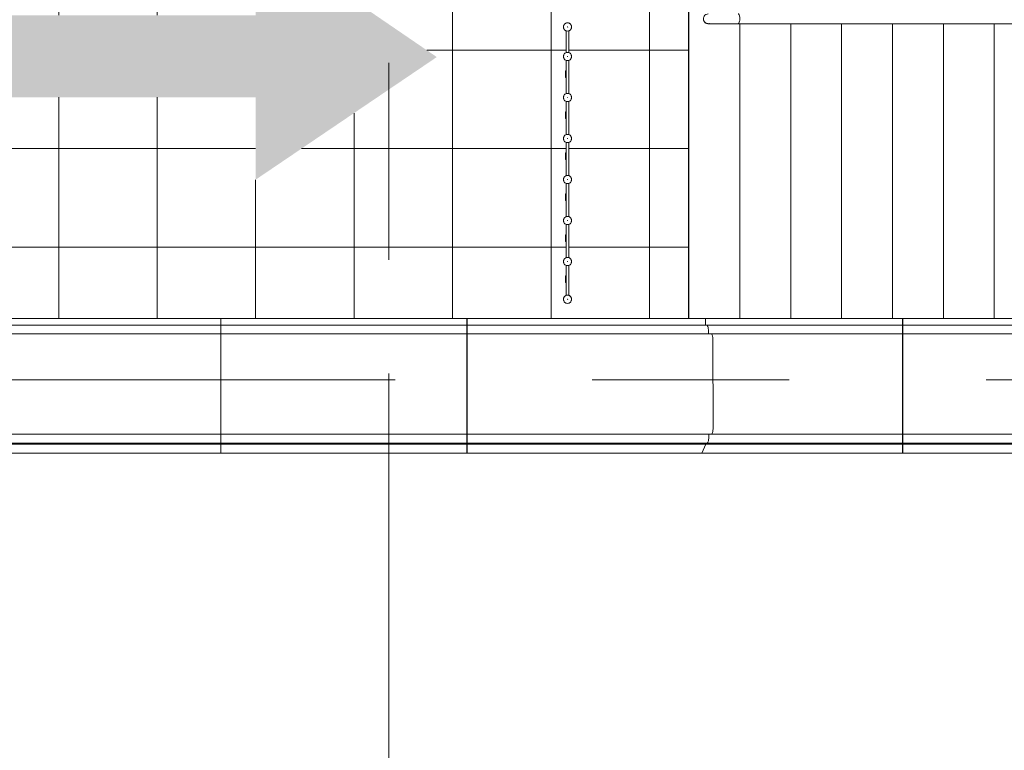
# Model space of a CAD drawing. Header units: millimetres. Extents: x -76482 to 3644, y -39128 to 75172.
# Tile 46 of 149: x -14640 to -8640, y -19868 to -15413. Entities that reach past the tile are written whole.
import ezdxf

# ---------------------------------------------------------------- set-up
doc = ezdxf.new("R2010")
doc.units = ezdxf.units.MM
doc.linetypes.add('Center', pattern=[5999.999824, 2400.000015, -1199.999936, 1199.999936, -1199.999936])
doc.linetypes.add('Grid Line', pattern=[4445, 2540, -635, 635, -635])
for name, color, linetype, lineweight in [('_Beyond_', 7, 'Continuous', 9), ('Balusters', 7, 'Continuous', 9), ('Rails', 7, 'Continuous', 9), ('Roofs', 7, 'Continuous', 9)]:
    doc.layers.add(name, color=color, linetype=linetype, lineweight=lineweight)
for name, color, linetype, lineweight, true_color in [('Detail Items-1', 7, 'Continuous', 9, 0xc2d3b4), ('Grids-2', 7, 'Grid Line', 9, 0xaaaaaa), ('Grids-3', 7, 'Center', 9, 0xaaaaaa), ('Surface Pattern-2', 7, 'Continuous', 9, 0x232323)]:
    doc.layers.add(name, color=color, linetype=linetype, lineweight=lineweight, true_color=true_color)

# ---------------------------------------------------------------- blocks, each defined once
blk = doc.blocks.new('Cast-In-Place Stair - ___-1130923-2_ korruse plaan')
at = {"layer": '_Beyond_'}
for p, q in [((-10251.5, -17235.7), (-10251.5, -15437.9)), ((-9941.5, -17235.7), (-9941.5, -15437.8)), ((-9631.5, -17235.7), (-9631.5, -15437.8)), ((-9321.5, -17235.7), (-9321.5, -15437.7)), ((-9011.5, -17235.7), (-9011.5, -15437.7)), ((-8701.5, -17235.7), (-8701.5, -15437.6))]:
    blk.add_line(p, q, dxfattribs=at)
blk = doc.blocks.new('Railing - Sepispiire_ baluster 50mm_ terav-V36-2_ korruse plaan')
at = {"layer": 'Balusters'}
for radius, start, end in [(25, 0, 180), (25, 150, 180), (25, 37.58894, 142.41106), (1, 360, 180), (25, 360, 30), (25, 180, 360), (25, 180, 210), (25, 217.58894, 322.41106), (1, 180, 360), (25, 330, 360)]:
    blk.add_arc((0, 0), radius, start, end, dxfattribs=at)
blk = doc.blocks.new('Railing - Sepispiire_ balustraadi post-10775499-2_ korruse plaan')
at = {"layer": 'Balusters'}
for p, q in [((-2.5, -7.5), (-2.5, 12.5)), ((-2.5, 12.5), (2.5, 12.5)), ((2.5, 12.5), (2.5, -7.5)), ((-2.5, -27.5), (-2.5, -7.5)), ((-2.5, -7.5), (2.5, -7.5)), ((-2.5, -27.5), (2.5, -27.5)), ((2.5, -7.5), (2.5, -27.5))]:
    blk.add_line(p, q, dxfattribs=at)
blk = doc.blocks.new('Railing - Railing-4472030-2_ korruse plaan')
at = {"layer": 'Rails'}
for p, q in [((-11309, -15614.3), (-11309, -15481.6)), ((-11294, -15614.1), (-11294, -15481)), ((-11309, -15725.4), (-11309, -15661.6)), ((-11294, -15864.1), (-11294, -15661)), ((-11309, -15864.3), (-11309, -15765.4)), ((-11309, -15975.4), (-11309, -15911.6)), ((-11294, -16114.1), (-11294, -15911)), ((-11309, -16114.3), (-11309, -16015.4)), ((-11309, -16225.4), (-11309, -16161.6)), ((-11294, -16364.1), (-11294, -16161)), ((-11309, -16364.3), (-11309, -16265.4)), ((-11309, -16475.4), (-11309, -16411.6)), ((-11294, -16614.1), (-11294, -16411)), ((-11309, -16614.3), (-11309, -16515.4)), ((-11309, -16725.4), (-11309, -16661.6)), ((-11294, -16864.1), (-11294, -16661)), ((-11309, -16864.3), (-11309, -16765.4)), ((-11309, -16975.4), (-11309, -16911.6)), ((-11294, -17094.1), (-11294, -16911)), ((-11309, -17094.3), (-11309, -17015.4))]:
    blk.add_line(p, q, dxfattribs=at)
for name, p in [('Railing - Sepispiire_ baluster 50mm_ terav-V36-2_ korruse plaan', (-11301.5, -15457.9)), ('Railing - Sepispiire_ baluster 50mm_ terav-V36-2_ korruse plaan', (-11301.5, -15637.9)), ('Railing - Sepispiire_ balustraadi post-10775499-2_ korruse plaan', (-11311.5, -15737.9)), ('Railing - Sepispiire_ baluster 50mm_ terav-V36-2_ korruse plaan', (-11301.5, -15887.9)), ('Railing - Sepispiire_ balustraadi post-10775499-2_ korruse plaan', (-11311.5, -15987.9)), ('Railing - Sepispiire_ baluster 50mm_ terav-V36-2_ korruse plaan', (-11301.5, -16137.9)), ('Railing - Sepispiire_ balustraadi post-10775499-2_ korruse plaan', (-11311.5, -16237.9)), ('Railing - Sepispiire_ baluster 50mm_ terav-V36-2_ korruse plaan', (-11301.5, -16387.9)), ('Railing - Sepispiire_ balustraadi post-10775499-2_ korruse plaan', (-11311.5, -16487.9)), ('Railing - Sepispiire_ baluster 50mm_ terav-V36-2_ korruse plaan', (-11301.5, -16637.9)), ('Railing - Sepispiire_ balustraadi post-10775499-2_ korruse plaan', (-11311.5, -16737.9)), ('Railing - Sepispiire_ baluster 50mm_ terav-V36-2_ korruse plaan', (-11301.5, -16887.9)), ('Railing - Sepispiire_ balustraadi post-10775499-2_ korruse plaan', (-11311.5, -16987.9)), ('Railing - Sepispiire_ baluster 50mm_ terav-V36-2_ korruse plaan', (-11301.5, -17117.9))]:
    blk.add_blockref(name, p)
blk = doc.blocks.new('Top Rail Type - Top Rail_Internal_-8991173-2_ korruse plaan')
at = {"layer": '_Beyond_'}
for p, q in [((-10443.7, -15437.9), (-10443.8, -15437.9)), ((-10262.3, -15437.9), (-3774.9, -15437.9))]:
    blk.add_line(p, q, dxfattribs=at)
at = {"layer": '_Beyond_', "flags": 128}
for points in [[(-10443.8, -15437.9), (-10445, -15437.8), (-10446.2, -15437.8), (-10447.4, -15437.6), (-10448.6, -15437.5), (-10449.8, -15437.3), (-10450.9, -15437), (-10452.1, -15436.7), (-10453.2, -15436.3), (-10454.4, -15435.9), (-10455.5, -15435.5), (-10456.6, -15435), (-10457.7, -15434.5), (-10458.7, -15433.9), (-10459.7, -15433.3), (-10460.7, -15432.6), (-10461.7, -15431.9), (-10462.7, -15431.2), (-10463.6, -15430.4), (-10464.5, -15429.6), (-10465.3, -15428.8), (-10466.1, -15427.9), (-10466.9, -15427), (-10467.7, -15426), (-10468.4, -15425.1), (-10469.1, -15424.1), (-10469.7, -15423), (-10470.3, -15422), (-10470.8, -15420.9), (-10471.3, -15419.8), (-10471.8, -15418.7), (-10472.2, -15417.6), (-10472.5, -15416.5), (-10472.9, -15415.3), (-10473.1, -15414.1), (-10473.4, -15413)], [(-10443.8, -15437.9), (-10443.7, -15437.9), (-10443.3, -15437.9), (-10442.8, -15437.9), (-10442, -15437.9), (-10440.9, -15437.9), (-10439.7, -15437.9), (-10438.2, -15437.9), (-10436.5, -15437.9), (-10434.5, -15437.9), (-10432.4, -15437.9), (-10430, -15437.9), (-10427.4, -15437.9), (-10424.7, -15437.9), (-10421.7, -15437.9), (-10418.5, -15437.9), (-10415.1, -15437.9), (-10411.6, -15437.9), (-10407.9, -15437.9), (-10404, -15437.9), (-10399.9, -15437.9), (-10395.6, -15437.9), (-10391.3, -15437.9), (-10386.7, -15437.9), (-10382, -15437.9), (-10377.2, -15437.9), (-10372.3, -15437.9), (-10367.2, -15437.9), (-10362.1, -15437.9), (-10356.8, -15437.9), (-10351.5, -15437.9), (-10346, -15437.9), (-10340.5, -15437.9), (-10334.9, -15437.9), (-10329.3, -15437.9), (-10323.6, -15437.9), (-10317.9, -15437.9), (-10312.1, -15437.9), (-10306.3, -15437.9), (-10300.5, -15437.9), (-10294.8, -15437.9), (-10289, -15437.9), (-10283.2, -15437.9), (-10277.5, -15437.9), (-10271.7, -15437.9), (-10266.1, -15437.9), (-10262.3, -15437.9)]]:
    blk.add_lwpolyline(points, dxfattribs=at)
at = {"layer": '_Beyond_'}
for start, end in [(195, 270), (270, 285)]:
    blk.add_arc((-10443.7, -15407.9), 30, start, end, dxfattribs=at)
for points in [[(-10443.7, -15437.9), (-10447.2, -15437.9), (-10454.2, -15436.6), (-10463.4, -15431.3), (-10470.2, -15423.2), (-10473.9, -15413.2), (-10473.9, -15402.5), (-10469.6, -15390.9), (-10459.4, -15380.7), (-10448.9, -15377.9), (-10443.7, -15377.9)], [(-10262.3, -15377.9), (-10261, -15377.9), (-10258.5, -15379.1), (-10255.2, -15384.4), (-10252.8, -15392.5), (-10251.5, -15402.5), (-10251.5, -15413.2), (-10253, -15424.9), (-10256.7, -15435.1), (-10260.4, -15437.9), (-10262.3, -15437.9)]]:
    blk.add_open_spline(points, degree=3, knots=[0, 0, 0, 0, 0.111111, 0.222222, 0.333333, 0.444444, 0.555556, 0.666667, 0.833333, 1, 1, 1, 1], dxfattribs=at)
blk.add_open_spline([(-10437.5, -15437.2), (-10439.5, -15437.6), (-10441.6, -15437.9), (-10443.7, -15437.9)], degree=3, dxfattribs=at)
blk = doc.blocks.new('Parapeti müts 27 - PR-03_6-10946505-2_ korruse plaan')
at = {"layer": '_Beyond_'}
for p, q in [((-14914, -17235.7), (-13415, -17235.7)), ((-13415, -17275.2), (-14914, -17275.2)), ((-13415, -17275.2), (-13415, -17235.7)), ((-13415, -17319.6), (-13415, -17275.2)), ((-13414, -17235.7), (-11915, -17235.7)), ((-13414, -17235.7), (-13414, -17275.2)), ((-11915, -17275.2), (-13414, -17275.2)), ((-13414, -17275.2), (-13414, -17319.6)), ((-11915, -17275.2), (-11915, -17235.7)), ((-11915, -17319.6), (-11915, -17275.2)), ((-11914, -17235.7), (-10461.4, -17235.7)), ((-11914, -17235.7), (-11914, -17275.2)), ((-10452.9, -17275.2), (-11914, -17275.2)), ((-11914, -17275.2), (-11914, -17319.6)), ((-10461.4, -17235.7), (-10461.2, -17275.2)), ((-10461.4, -17235.7), (-9260.3, -17235.7)), ((-9260.3, -17275.2), (-10452.9, -17275.2)), ((-9260.3, -17275.2), (-9260.3, -17235.7)), ((-9259.3, -17235.7), (-7760.3, -17235.7)), ((-9259.3, -17235.7), (-9259.3, -17275.2)), ((-7760.3, -17275.2), (-9259.3, -17275.2)), ((-13415, -17328.7), (-14914, -17328.7)), ((-13415, -17328.7), (-13415, -17319.6)), ((-13415, -17368.2), (-13415, -17328.7)), ((-13414, -17319.6), (-13414, -17328.7)), ((-11915, -17328.7), (-13414, -17328.7)), ((-13414, -17328.7), (-13414, -17368.2)), ((-11915, -17328.7), (-11915, -17319.6)), ((-11915, -17368.2), (-11915, -17328.7)), ((-11914, -17319.6), (-11914, -17328.7)), ((-10425, -17328.7), (-11914, -17328.7)), ((-11914, -17328.7), (-11914, -17368.2)), ((-10442.4, -17319.6), (-10442.4, -17328.7)), ((-9260.3, -17328.7), (-10425, -17328.7)), ((-9260.3, -17328.7), (-9260.3, -17319.6)), ((-9259.3, -17319.6), (-9259.3, -17328.7)), ((-7760.3, -17328.7), (-9259.3, -17328.7)), ((-13415, -17898.3), (-13415, -17368.2)), ((-13414, -17368.2), (-13414, -17898.3)), ((-11915, -17898.3), (-11915, -17368.2)), ((-11914, -17368.2), (-11914, -17898.3)), ((-10415.7, -17368.2), (-10414.1, -17898.3)), ((-9260.3, -17898.3), (-9260.3, -17368.2)), ((-9259.3, -17368.2), (-9259.3, -17898.3)), ((-14914, -17939.7), (-13415, -17939.7)), ((-13415, -17938.8), (-13415, -17898.3)), ((-13415, -17939.7), (-13415, -17938.8)), ((-13415, -17949.7), (-13415, -17939.7)), ((-13414, -17898.3), (-13414, -17938.8)), ((-13414, -17938.8), (-13414, -17939.7)), ((-13414, -17939.7), (-11915, -17939.7)), ((-13414, -17939.7), (-13414, -17949.7)), ((-11915, -17938.8), (-11915, -17898.3)), ((-11915, -17939.7), (-11915, -17938.8)), ((-11915, -17949.7), (-11915, -17939.7)), ((-11914, -17898.3), (-11914, -17938.8)), ((-11914, -17938.8), (-11914, -17939.7)), ((-11914, -17939.7), (-10440.6, -17939.7)), ((-11914, -17939.7), (-11914, -17949.7)), ((-10423.3, -17938.8), (-10440.6, -17939.7)), ((-10440.6, -17939.7), (-10440.6, -17949.7)), ((-10440.6, -17939.7), (-9260.3, -17939.7)), ((-9260.3, -17939.7), (-9260.3, -17938.8)), ((-9260.3, -17949.7), (-9260.3, -17939.7)), ((-9259.3, -17938.8), (-9259.3, -17939.7)), ((-9259.3, -17939.7), (-7760.3, -17939.7)), ((-9259.3, -17939.7), (-9259.3, -17949.7)), ((-14914, -17995.7), (-13415, -17995.7)), ((-13415, -17995.3), (-13415, -17949.7)), ((-13415, -18002.2), (-13415, -17995.3)), ((-13415, -17995.7), (-13415, -17995.3)), ((-13414, -17949.7), (-13414, -17995.3)), ((-13414, -17995.3), (-13414, -18002.2)), ((-13414, -17995.3), (-13414, -17995.7)), ((-13414, -17995.7), (-11915, -17995.7)), ((-11915, -17995.3), (-11915, -17949.7)), ((-11915, -18002.2), (-11915, -17995.3)), ((-11915, -17995.7), (-11915, -17995.3)), ((-11914, -17949.7), (-11914, -17995.3)), ((-11914, -17995.3), (-11914, -18002.2)), ((-11914, -17995.3), (-11914, -17995.7)), ((-11914, -17995.7), (-10459.1, -17995.7)), ((-10459.1, -17995.3), (-10459.1, -18002.2)), ((-10451, -17995.3), (-10459.1, -17995.7)), ((-10459.1, -17995.7), (-9260.3, -17995.7)), ((-9260.3, -18002.2), (-9260.3, -17995.3)), ((-9260.3, -17995.7), (-9260.3, -17995.3)), ((-9259.3, -17995.3), (-9259.3, -18002.2)), ((-9259.3, -17995.3), (-9259.3, -17995.7)), ((-9259.3, -17995.7), (-7760.3, -17995.7)), ((-14914, -18002.2), (-13415, -18002.2)), ((-14914, -18055.7), (-13415, -18055.7)), ((-13415, -18055.7), (-13415, -18002.2)), ((-13414, -18002.2), (-11915, -18002.2)), ((-13414, -18002.2), (-13414, -18055.7)), ((-13414, -18055.7), (-11915, -18055.7)), ((-11915, -18055.7), (-11915, -18002.2)), ((-11914, -18002.2), (-10459.1, -18002.2)), ((-11914, -18002.2), (-11914, -18055.7)), ((-11914, -18055.7), (-10483.3, -18055.7)), ((-10459.1, -18002.2), (-10483.3, -18055.7)), ((-10483.3, -18055.7), (-9260.3, -18055.7)), ((-10459.1, -18002.2), (-9260.3, -18002.2)), ((-9260.3, -18055.7), (-9260.3, -18002.2)), ((-9259.3, -18002.2), (-7760.3, -18002.2)), ((-9259.3, -18002.2), (-9259.3, -18055.7)), ((-9259.3, -18055.7), (-7760.3, -18055.7))]:
    blk.add_line(p, q, dxfattribs=at)
at = {"layer": '_Beyond_', "flags": 128}
for points in [[(-9260.3, -17319.6), (-9260.3, -17309.6), (-9260.3, -17300.2), (-9260.3, -17291.7), (-9260.3, -17284.7), (-9260.3, -17279.4), (-9260.3, -17276.2), (-9260.3, -17275.2)], [(-9259.3, -17275.2), (-9259.3, -17276.2), (-9259.3, -17279.4), (-9259.3, -17284.7), (-9259.3, -17291.7), (-9259.3, -17300.2), (-9259.3, -17309.6), (-9259.3, -17319.6)], [(-9260.3, -17368.2), (-9260.3, -17359.3), (-9260.3, -17350.9), (-9260.3, -17343.4), (-9260.3, -17337.1), (-9260.3, -17332.5), (-9260.3, -17329.6), (-9260.3, -17328.7)], [(-9259.3, -17328.7), (-9259.3, -17329.6), (-9259.3, -17332.5), (-9259.3, -17337.1), (-9259.3, -17343.4), (-9259.3, -17350.9), (-9259.3, -17359.3), (-9259.3, -17368.2)], [(-9260.3, -17938.8), (-9260.3, -17937.7), (-9260.3, -17934.6), (-9260.3, -17929.8), (-9260.3, -17923.4), (-9260.3, -17915.7), (-9260.3, -17907.2), (-9260.3, -17898.3)], [(-9259.3, -17898.3), (-9259.3, -17907.2), (-9259.3, -17915.7), (-9259.3, -17923.4), (-9259.3, -17929.8), (-9259.3, -17934.6), (-9259.3, -17937.7), (-9259.3, -17938.8)], [(-9260.3, -17995.3), (-9260.3, -17994), (-9260.3, -17990.6), (-9260.3, -17985.1), (-9260.3, -17977.9), (-9260.3, -17969.3), (-9260.3, -17959.7), (-9260.3, -17949.7)], [(-9259.3, -17949.7), (-9259.3, -17959.7), (-9259.3, -17969.3), (-9259.3, -17977.9), (-9259.3, -17985.1), (-9259.3, -17990.6), (-9259.3, -17994), (-9259.3, -17995.3)]]:
    blk.add_lwpolyline(points, dxfattribs=at)
at = {"layer": '_Beyond_'}
for points, knots in [([(-10453, -17275.2), (-10452.1, -17275.1), (-10450.2, -17276.1), (-10447.7, -17280.5), (-10445.5, -17287.6), (-10443.2, -17300.1), (-10442.4, -17311.8), (-10442.4, -17319.6)], [0, 0, 0, 0, 0.166667, 0.333333, 0.5, 0.666667, 1, 1, 1, 1]), ([(-10425.1, -17328.7), (-10424.3, -17328.7), (-10422.6, -17329.5), (-10420.4, -17333.4), (-10418.4, -17339.8), (-10416.4, -17350.8), (-10415.7, -17361.2), (-10415.7, -17368.2)], [0, 0, 0, 0, 0.166667, 0.333333, 0.5, 0.666667, 1, 1, 1, 1]), ([(-10414.1, -17898.3), (-10414.1, -17905.3), (-10414.7, -17915.8), (-10416.7, -17927.1), (-10418.6, -17933.6), (-10420.9, -17937.8), (-10422.5, -17938.8), (-10423.3, -17938.8)], [0, 0, 0, 0, 0.333333, 0.5, 0.666667, 0.833333, 1, 1, 1, 1]), ([(-10440.6, -17949.7), (-10440.6, -17957.6), (-10441.3, -17969.4), (-10443.5, -17982.1), (-10445.7, -17989.4), (-10448.2, -17994.1), (-10450.1, -17995.2), (-10451, -17995.3)], [0, 0, 0, 0, 0.333333, 0.5, 0.666667, 0.833333, 1, 1, 1, 1])]:
    blk.add_open_spline(points, degree=3, knots=knots, dxfattribs=at)

msp = doc.modelspace()

# ---------------------------------------------------------------- hatches: boundary and pattern name
at = {"layer": 'Detail Items-1'}
msp.add_hatch(color=256, dxfattribs=at).paths.add_polyline_path([(-52390.4, -25750.9), (-51128.1, -25308.5), (-51530.9, -25012.3), (-44707, -15886.5), (-13202.5, -15886.5), (-13202.5, -16389.1), (-12098.3, -15641.3), (-13202.5, -14886.5), (-13202.5, -15386.5), (-45616.4, -15386.5), (-45616.4, 58200), (-45113.8, 58200), (-45861.6, 59304.2), (-46616.4, 58200), (-46116.4, 58200), (-46116.4, 13439.1), (-62828.1, 26299.7), (-62524.6, 26697.1), (-63856, 26773), (-63436.7, 25502.9), (-63133.2, 25900.2), (-46116.4, 12685.1), (-46116.4, -16860.1), (-51935.9, -24714.6), (-52338.7, -24418.3), (-52388.1, -25691.5)])
at = {"layer": 'Surface Pattern-2'}
h = msp.add_hatch(dxfattribs=at)
h.set_pattern_fill('FP_40', color=256, style=0, pattern_type=2)
h.set_pattern_definition([(0, (-2.5, 0), (0, 600), []), (90, (-2.5, 0), (-600, 4e-14), [])])
h.paths.add_polyline_path([(-51512.4, -27788.1), (-50799.6, -26837.7), (-50800.4, -26835.9), (-49901.3, -25636.5), (-49902.1, -25634.6), (-49003, -24435.2), (-49003.8, -24433.3), (-48104.7, -23233.9), (-48105.5, -23232), (-47206.5, -22032.6), (-47207.3, -22030.7), (-46308.2, -20831.3), (-46309, -20829.4), (-45409.9, -19630), (-45410.7, -19628.1), (-44511.6, -18428.7), (-44512.4, -18426.9), (-43621.7, -17235.7), (-41915, -17236.7), (-41914, -17235.7), (-40415, -17236.7), (-40414, -17235.7), (-38915, -17236.7), (-38914, -17235.7), (-37415, -17236.7), (-37414, -17235.7), (-35915, -17236.7), (-35914, -17235.7), (-34415, -17236.7), (-34414, -17235.7), (-32915, -17236.7), (-32914, -17235.7), (-31415, -17236.7), (-31414, -17235.7), (-29915, -17236.7), (-29914, -17235.7), (-28415, -17236.7), (-28414, -17235.7), (-26915, -17236.7), (-26914, -17235.7), (-25415, -17236.7), (-25414, -17235.7), (-23915, -17236.7), (-23914, -17235.7), (-22415, -17236.7), (-22414, -17235.7), (-20915, -17236.7), (-20914, -17235.7), (-19415, -17236.7), (-19414, -17235.7), (-17915, -17236.7), (-17914, -17235.7), (-16415, -17236.7), (-16414, -17235.7), (-14915, -17236.7), (-14914, -17235.7), (-13415, -17236.7), (-13414, -17235.7), (-11915, -17236.7), (-11914, -17235.7), (-10564, -17235.7), (-10564, -13620), (-11278.9, -13620.2), (-11283.8, -13627.7), (-11294, -13635), (-11293.8, -13810.2), (-11281.3, -13820.7), (-11277, -13830.5), (-11277.4, -13840.4), (-11283.8, -13851.6), (-11294, -13858.9), (-11293.8, -14060.2), (-11281.3, -14070.7), (-11277, -14080.5), (-11277.4, -14090.4), (-11283.8, -14101.6), (-11294, -14108.9), (-11293.8, -14310.2), (-11281.3, -14320.7), (-11277, -14330.5), (-11277.4, -14340.4), (-11283.8, -14351.6), (-11294, -14358.9), (-11293.8, -14560.2), (-11281.3, -14570.7), (-11277, -14580.5), (-11277.4, -14590.4), (-11283.8, -14601.6), (-11294, -14608.9), (-11293.8, -14810.2), (-11281.3, -14820.7), (-11277, -14830.5), (-11277.4, -14840.4), (-11283.8, -14851.6), (-11294, -14858.9), (-11293.8, -15060.2), (-11281.3, -15070.7), (-11277, -15080.5), (-11277.4, -15090.4), (-11283.8, -15101.6), (-11294, -15108.9), (-11293.8, -15334.1), (-11281.3, -15344.6), (-11277, -15354.4), (-11277.4, -15364.3), (-11283.8, -15375.5), (-11295, -15382), (-11309.2, -15381.6), (-11321.7, -15371.1), (-11325.7, -15360.5), (-11325.7, -15354.1), (-11323.5, -15347.7), (-11315.5, -15338), (-11309, -15332.9), (-11309, -15211.4), (-11314, -15211.4), (-11314, -15171.4), (-11309, -15171.4), (-11311.1, -15106.4), (-11317.2, -15103.2), (-11321.7, -15097.2), (-11325.7, -15086.5), (-11325.7, -15080.1), (-11323.5, -15073.8), (-11315.5, -15064.1), (-11309, -15058.9), (-11309, -14961.4), (-11314, -14961.4), (-11314, -14921.4), (-11309, -14921.4), (-11311.1, -14856.4), (-11317.2, -14853.2), (-11321.7, -14847.2), (-11325.7, -14836.5), (-11325.7, -14830.1), (-11323.5, -14823.8), (-11315.5, -14814.1), (-11309, -14808.9), (-11309, -14711.4), (-11314, -14711.4), (-11314, -14671.4), (-11309, -14671.4), (-11311.1, -14606.4), (-11317.2, -14603.2), (-11321.7, -14597.2), (-11325.7, -14586.5), (-11325.7, -14580.1), (-11323.5, -14573.8), (-11315.5, -14564.1), (-11309, -14558.9), (-11309, -14461.4), (-11314, -14461.4), (-11314, -14421.4), (-11309, -14421.4), (-11311.1, -14356.4), (-11317.2, -14353.2), (-11321.7, -14347.2), (-11325.7, -14336.5), (-11325.7, -14330.1), (-11323.5, -14323.8), (-11315.5, -14314.1), (-11309, -14308.9), (-11309, -14211.4), (-11314, -14211.4), (-11314, -14171.4), (-11309, -14171.4), (-11311.1, -14106.4), (-11317.2, -14103.2), (-11321.7, -14097.2), (-11325.7, -14086.5), (-11325.7, -14080.1), (-11323.5, -14073.8), (-11315.5, -14064.1), (-11309, -14058.9), (-11309, -13961.4), (-11314, -13961.4), (-11314, -13921.4), (-11309, -13921.4), (-11311.1, -13856.4), (-11317.2, -13853.2), (-11321.7, -13847.2), (-11325.7, -13836.5), (-11325.7, -13830.1), (-11323.5, -13823.8), (-11315.5, -13814.1), (-11309, -13808.9), (-11311.1, -13632.4), (-11317.2, -13629.2), (-11321.7, -13623.3), (-11325.7, -13620), (-11639.5, -13618.7), (-11640.5, -13620), (-13139.5, -13618.7), (-13140.5, -13620), (-14639.5, -13618.7), (-14640.5, -13620), (-16139.5, -13618.7), (-16140.5, -13620), (-17639.5, -13618.7), (-17640.5, -13620), (-19139.5, -13618.7), (-19140.5, -13620), (-20639.5, -13618.7), (-20640.5, -13620), (-22139.5, -13618.7), (-22140.5, -13620), (-23639.5, -13618.7), (-23640.5, -13620), (-25139.5, -13618.7), (-25140.5, -13620), (-26639.5, -13618.7), (-26640.5, -13620), (-28139.5, -13618.7), (-28140.5, -13620), (-29639.5, -13618.7), (-29640.5, -13620), (-30612.9, -13620), (-30612.9, -13838.9), (-31477.1, -13838.9), (-31477.1, -13546.4), (-31663.1, -13646.1), (-31916, -13765), (-32144, -13859.2), (-32373.5, -13941.7), (-32619.5, -14016.7), (-32869, -14079.6), (-33143.4, -14133.4), (-33379.3, -14168.4), (-33634.6, -14193.6), (-33891, -14206.3), (-34151.3, -14206.3), (-34405.1, -14193.9), (-34677.7, -14166.3), (-34915.6, -14131.1), (-35178.7, -14078.2), (-35461, -14005.1), (-35507.7, -13991), (-35705.4, -13928.8), (-35960.5, -13834.2), (-36163.4, -13748.8), (-36411.1, -13629.3), (-36600, -13528.1), (-36600, -13796.9), (-37382.5, -13796.9), (-37382.5, -13016.9), (-37232.5, -13016.9), (-37232.5, -12958.8), (-37237.7, -12958.8), (-37251.4, -12946), (-37252.6, -12945), (-37380, -12945.6), (-37380, -12961.6), (-38850, -12961.6), (-38850, -12894.6), (-38862.5, -12893.6), (-38862.5, -12882.6), (-38850, -12882.3), (-38850, -12107.4), (-38862.5, -12107.4), (-38862.5, -12095.4), (-38850, -12095.4), (-38850, -12034.1), (-43469, -12032), (-43469, -10421.1), (-43419.8, -10421.1), (-43419.8, -5238.5), (-43372.5, -5238.5), (-43372.5, -5153.5), (-43490, -5153.5), (-43490, -4853.5), (-43372.5, -4853.5), (-43372.5, -12.5), (-43382.5, -11.2), (-43382.5, -8.7), (-43385, -11.2), (-43383.7, 54780.2), (-43383.7, 54782.9), (-42560, 54782.9), (-42560, 59937), (-43340, 59937), (-43340, 60027), (-48520, 60027), (-48521.3, 55936.6), (-48520, 55935.6), (-48518.8, 54005.8), (-48510, 54005.8), (-48510, 15281.1), (-46116.4, 13439.1), (-46116.4, 58200), (-46616.4, 58200), (-45861.6, 59304.2), (-45113.8, 58200), (-45616.4, 58200), (-45616.4, -15386.5), (-13202.5, -15386.5), (-13202.5, -14886.5), (-12098.3, -15641.3), (-13202.5, -16389.1), (-13202.5, -15886.5), (-44707, -15886.5), (-51530.9, -25012.3), (-51128.1, -25308.5), (-52390.4, -25750.9), (-52338.7, -24418.3), (-51935.9, -24714.6), (-46116.4, -16860.1), (-46116.4, 12685.1), (-48510, 14544), (-48511.3, 13906), (-48510, 13905), (-48511.3, 12815), (-48580, 12815), (-48580, 9840.7), (-47980, 9840.7), (-47980, 8640.7), (-48580, 8640.7), (-48580, -2044), (-47980, -2044), (-47980, -3244), (-48580, -3244), (-48580, -8604), (-47980, -8604), (-47980, -9804), (-48580, -9804), (-48580, -17556), (-54538.9, -25525), (-51515.1, -27786.1)])
h.paths.add_polyline_path([(-51160.3, -27209.6), (-51161.8, -27208.7), (-51173.6, -27205.1), (-51178.3, -27201), (-51181.4, -27195.9), (-51184.7, -27187.8), (-51184.7, -27175.4), (-51244.6, -27130.7), (-51248.1, -27134.3), (-51279.7, -27110.7), (-51276.7, -27106.7), (-51330, -27069.4), (-51335.2, -27072.1), (-51344, -27072.4), (-51355.8, -27068.8), (-51360.6, -27064.8), (-51363.7, -27059.6), (-51366.9, -27051.5), (-51367, -27039.2), (-51444.8, -26980.9), (-51447.8, -26984.9), (-51479.9, -26961), (-51476.9, -26957), (-51530.2, -26919.7), (-51535.4, -26922.4), (-51544.3, -26922.7), (-51556, -26919.1), (-51560.8, -26915), (-51563.9, -26909.9), (-51567.2, -26901.8), (-51567.2, -26889.4), (-51645.1, -26831.2), (-51648.1, -26835.2), (-51680.1, -26811.3), (-51677.1, -26807.3), (-51730.4, -26770), (-51735.6, -26772.6), (-51744.5, -26773), (-51756.2, -26769.4), (-51761, -26765.3), (-51764.1, -26760.2), (-51767.4, -26752.1), (-51767.4, -26739.7), (-51845.3, -26681.5), (-51848.3, -26685.5), (-51880.3, -26661.6), (-51877.3, -26657.6), (-51930.7, -26620.3), (-51935.9, -26622.9), (-51944.7, -26623.3), (-51956.5, -26619.7), (-51961.2, -26615.6), (-51964.3, -26610.5), (-51967.6, -26602.4), (-51967.6, -26590), (-52045.5, -26531.8), (-52048.5, -26535.8), (-52080.5, -26511.9), (-52077.5, -26507.9), (-52130.9, -26470.5), (-52136.1, -26473.2), (-52144.9, -26473.6), (-52156.7, -26469.9), (-52161.4, -26465.9), (-52164.5, -26460.8), (-52167.8, -26452.6), (-52167.9, -26440.3), (-52245.7, -26382.1), (-52248.7, -26386.1), (-52280.7, -26362.1), (-52277.7, -26358.1), (-52331.1, -26320.8), (-52336.3, -26323.5), (-52345.1, -26323.8), (-52356.9, -26320.2), (-52361.6, -26316.2), (-52364.7, -26311.1), (-52368, -26302.9), (-52368.1, -26290.6), (-52473.3, -26214.5), (-52478.5, -26217.2), (-52487.3, -26217.5), (-52499.1, -26213.9), (-52503.8, -26209.9), (-52506.9, -26204.7), (-52510.2, -26196.6), (-52506, -26179.2), (-52499.9, -26173), (-52483.7, -26169.3), (-52472, -26172.6), (-52465.5, -26178.6), (-52460.8, -26190.2), (-52460.6, -26202.7), (-52357.7, -26279.3), (-52341.5, -26275.6), (-52329.8, -26278.9), (-52323.3, -26284.9), (-52318.6, -26296.5), (-52318.4, -26309), (-52157.5, -26429), (-52141.3, -26425.3), (-52129.5, -26428.6), (-52123.1, -26434.6), (-52118.4, -26446.3), (-52118.2, -26458.7), (-51957.3, -26578.7), (-51941.1, -26575.1), (-51929.3, -26578.4), (-51922.9, -26584.3), (-51918.2, -26596), (-51918, -26608.4), (-51757.1, -26728.4), (-51740.9, -26724.8), (-51729.1, -26728.1), (-51722.7, -26734), (-51718, -26745.7), (-51717.7, -26758.2), (-51555, -26877.6), (-51540.7, -26874.5), (-51528.9, -26877.8), (-51522.4, -26883.8), (-51517.8, -26895.4), (-51517.5, -26907.9), (-51356.7, -27027.9), (-51340.5, -27024.2), (-51328.7, -27027.5), (-51322.2, -27033.5), (-51317.5, -27045.1), (-51317.3, -27057.6), (-51174.4, -27164.1), (-51158.2, -27160.5), (-51146.4, -27163.8), (-51140, -27169.7), (-51135.3, -27181.4), (-51139.6, -27198.8), (-51145.6, -27205), (-51159.5, -27209.3)])
h.paths.add_polyline_path([(-52597.9, -26134.4), (-52599.3, -26133.5), (-52611.1, -26129.9), (-52615.9, -26125.9), (-52619, -26120.8), (-52622.3, -26112.6), (-52622.3, -26100.3), (-52644.2, -26083.9), (-52647.2, -26087.9), (-52679.2, -26064), (-52676.2, -26060), (-52729.6, -26022.7), (-52734.8, -26025.3), (-52743.6, -26025.7), (-52755.4, -26022.1), (-52760.1, -26018), (-52763.2, -26012.9), (-52766.5, -26004.8), (-52766.6, -25992.4), (-52844.4, -25934.2), (-52847.4, -25938.2), (-52879.4, -25914.3), (-52876.4, -25910.3), (-52929.8, -25873), (-52935, -25875.6), (-52943.8, -25876), (-52955.6, -25872.4), (-52960.3, -25868.3), (-52963.4, -25863.2), (-52966.7, -25855.1), (-52966.8, -25842.7), (-53044.6, -25784.5), (-53047.6, -25788.5), (-53079.7, -25764.6), (-53076.7, -25760.6), (-53130, -25723.3), (-53135.2, -25725.9), (-53144, -25726.3), (-53155.8, -25722.7), (-53160.6, -25718.6), (-53163.7, -25713.5), (-53166.9, -25705.3), (-53167, -25693), (-53244.8, -25634.8), (-53247.8, -25638.8), (-53279.9, -25614.8), (-53276.9, -25610.8), (-53330.2, -25573.5), (-53335.4, -25576.2), (-53344.3, -25576.5), (-53356, -25572.9), (-53360.8, -25568.9), (-53363.9, -25563.8), (-53367.2, -25555.6), (-53367.2, -25543.3), (-53445.1, -25485.1), (-53448.1, -25489.1), (-53480.1, -25465.1), (-53477.1, -25461.1), (-53530.4, -25423.8), (-53535.6, -25426.5), (-53544.5, -25426.8), (-53556.2, -25423.2), (-53561, -25419.2), (-53564.1, -25414.1), (-53567.4, -25405.9), (-53567.4, -25393.6), (-53645.3, -25335.4), (-53648.3, -25339.4), (-53680.3, -25315.4), (-53677.3, -25311.4), (-53730.7, -25274.1), (-53735.9, -25276.8), (-53744.7, -25277.1), (-53756.5, -25273.5), (-53761.2, -25269.5), (-53764.3, -25264.4), (-53767.6, -25256.2), (-53767.6, -25243.9), (-53845.5, -25185.7), (-53848.5, -25189.7), (-53880.5, -25165.7), (-53877.5, -25161.7), (-53930.9, -25124.4), (-53936.1, -25127.1), (-53944.9, -25127.4), (-53956.7, -25123.8), (-53961.4, -25119.8), (-53964.5, -25114.6), (-53967.8, -25106.5), (-53967.9, -25094.2), (-54035.1, -25046.5), (-54040.3, -25049.1), (-54049.1, -25049.5), (-54060.9, -25045.9), (-54065.6, -25041.8), (-54068.7, -25036.7), (-54072, -25028.6), (-54067.8, -25011.1), (-54061.7, -25004.9), (-54045.5, -25001.3), (-54033.8, -25004.6), (-54027.3, -25010.5), (-54022.6, -25022.2), (-54022.4, -25034.7), (-53957.5, -25082.9), (-53941.3, -25079.2), (-53929.5, -25082.5), (-53923.1, -25088.5), (-53918.4, -25100.1), (-53918.2, -25112.6), (-53757.3, -25232.6), (-53741.1, -25228.9), (-53729.3, -25232.2), (-53722.9, -25238.2), (-53718.2, -25249.8), (-53718, -25262.3), (-53557.1, -25382.3), (-53540.9, -25378.6), (-53529.1, -25381.9), (-53522.7, -25387.9), (-53518, -25399.5), (-53517.7, -25412), (-53356.9, -25532), (-53340.7, -25528.3), (-53328.9, -25531.6), (-53322.4, -25537.6), (-53317.8, -25549.2), (-53317.5, -25561.7), (-53156.7, -25681.7), (-53140.5, -25678), (-53128.7, -25681.3), (-53122.2, -25687.3), (-53117.5, -25699), (-53117.3, -25711.4), (-52956.4, -25831.4), (-52940.2, -25827.8), (-52928.5, -25831.1), (-52922, -25837), (-52917.3, -25848.7), (-52917.1, -25861.1), (-52756.2, -25981.1), (-52740, -25977.5), (-52728.2, -25980.8), (-52721.8, -25986.7), (-52717.1, -25998.4), (-52716.9, -26010.9), (-52612, -26089), (-52595.8, -26085.3), (-52584, -26088.6), (-52577.5, -26094.6), (-52572.9, -26106.2), (-52577.1, -26123.7), (-52583.1, -26129.9), (-52597.1, -26134.2)])
h.paths.add_polyline_path([(-11301.5, -17142.9), (-11317.2, -17137.1), (-11321.7, -17131.1), (-11325.7, -17120.5), (-11325.7, -17114.1), (-11323.5, -17107.7), (-11315.5, -17098), (-11309, -17092.9), (-11309, -17015.4), (-11314, -17015.4), (-11314, -16975.4), (-11309, -16975.4), (-11311.1, -16910.3), (-11317.2, -16907.1), (-11321.7, -16901.1), (-11325.7, -16890.5), (-11325.7, -16884.1), (-11323.5, -16877.7), (-11315.5, -16868), (-11309, -16862.9), (-11309, -16765.4), (-11314, -16765.4), (-11314, -16725.4), (-11309, -16725.4), (-11311.1, -16660.3), (-11317.2, -16657.1), (-11321.7, -16651.1), (-11325.7, -16640.5), (-11325.7, -16634.1), (-11323.5, -16627.7), (-11315.5, -16618), (-11309, -16612.9), (-11309, -16515.4), (-11314, -16515.4), (-11314, -16475.4), (-11309, -16475.4), (-11311.1, -16410.3), (-11317.2, -16407.1), (-11321.7, -16401.1), (-11325.7, -16390.5), (-11325.7, -16384.1), (-11323.5, -16377.7), (-11315.5, -16368), (-11309, -16362.9), (-11309, -16265.4), (-11314, -16265.4), (-11314, -16225.4), (-11309, -16225.4), (-11311.1, -16160.3), (-11317.2, -16157.1), (-11321.7, -16151.1), (-11325.7, -16140.5), (-11325.7, -16134.1), (-11323.5, -16127.7), (-11315.5, -16118), (-11309, -16112.9), (-11309, -16015.4), (-11314, -16015.4), (-11314, -15975.4), (-11309, -15975.4), (-11311.1, -15910.3), (-11317.2, -15907.1), (-11321.7, -15901.1), (-11325.7, -15890.5), (-11325.7, -15884.1), (-11323.5, -15877.7), (-11315.5, -15868), (-11309, -15862.9), (-11309, -15765.4), (-11314, -15765.4), (-11314, -15725.4), (-11309, -15725.4), (-11311.1, -15660.3), (-11317.2, -15657.1), (-11321.7, -15651.1), (-11325.7, -15640.5), (-11325.7, -15634.1), (-11323.5, -15627.7), (-11315.5, -15618), (-11309, -15612.9), (-11311.1, -15480.3), (-11317.2, -15477.1), (-11321.7, -15471.1), (-11325.7, -15460.5), (-11325.7, -15454.1), (-11323.5, -15447.7), (-11315.5, -15438), (-11308, -15433.7), (-11293.8, -15434.1), (-11281.3, -15444.6), (-11277, -15454.4), (-11277.4, -15464.3), (-11283.8, -15475.5), (-11294, -15482.9), (-11293.8, -15614.1), (-11281.3, -15624.6), (-11277, -15634.4), (-11277.4, -15644.3), (-11283.8, -15655.5), (-11294, -15662.9), (-11293.8, -15864.1), (-11281.3, -15874.6), (-11277, -15884.4), (-11277.4, -15894.3), (-11283.8, -15905.5), (-11294, -15912.9), (-11293.8, -16114.1), (-11281.3, -16124.6), (-11277, -16134.4), (-11277.4, -16144.3), (-11283.8, -16155.5), (-11294, -16162.9), (-11293.8, -16364.1), (-11281.3, -16374.6), (-11277, -16384.4), (-11277.4, -16394.3), (-11283.8, -16405.5), (-11294, -16412.9), (-11293.8, -16614.1), (-11281.3, -16624.6), (-11277, -16634.4), (-11277.4, -16644.3), (-11283.8, -16655.5), (-11294, -16662.9), (-11293.8, -16864.1), (-11281.3, -16874.6), (-11277, -16884.4), (-11277.4, -16894.3), (-11283.8, -16905.5), (-11294, -16912.9), (-11293.8, -17094.1), (-11281.3, -17104.6), (-11277, -17114.4), (-11277.4, -17124.3), (-11283.8, -17135.5), (-11295, -17142)])
h.paths.add_polyline_path([(-37380, -12045), (-37237.5, -12045), (-37237.7, -11998.8), (-37251.4, -11986), (-37255, -11975), (-37410, -11975.1), (-37410, -12028.4), (-37380, -12028.4), (-37380, -12044.4)])
h.paths.add_polyline_path([(-49390, 13345.6), (-49389, 13905), (-49390, 13906), (-49390, 15227.4), (-63133.2, 25900.2), (-63436.7, 25502.9), (-63856, 26773), (-62525.9, 26695.2), (-62828.1, 26299.7), (-49390, 15958.3), (-49390, 53945.8), (-49889.9, 53945.8), (-49889.9, 53765.8), (-49929.9, 53765.8), (-49929.9, 53770.8), (-50659.9, 53770.8), (-50659.9, 53765.8), (-50699.9, 53765.8), (-50699.9, 53945.8), (-57487.7, 53945.8), (-58382.5, 52761.3), (-58382.5, 52758.4), (-59285.2, 51563.4), (-59285.2, 51560.5), (-60187.9, 50365.4), (-60187.9, 50362.5), (-61090.6, 49167.5), (-61090.6, 49164.6), (-61993.4, 47969.5), (-61993.4, 47966.6), (-62896.1, 46771.6), (-62896.1, 46768.7), (-63798.8, 45573.6), (-63798.8, 45570.7), (-64204.3, 45032.7), (-58033.8, 40382.9), (-66729.1, 28843.8), (-70971.1, 32040.4), (-70999.9, 31998.8), (-70997.3, 31993.6), (-70997, 31984.8), (-71000.6, 31973), (-71004.7, 31968.2), (-71009.9, 31965.2), (-71021.6, 31961.3), (-71021.3, 31952.5), (-71024.9, 31940.8), (-71029, 31936), (-71034.1, 31932.9), (-71045.8, 31930.1), (-71054.6, 31929.6), (-71125, 31832.8), (-71122.4, 31827.6), (-71122.1, 31818.8), (-71125.7, 31807), (-71129.8, 31802.2), (-71134.9, 31799.1), (-71146.6, 31796.3), (-71155.5, 31795.9), (-71275.5, 31633.1), (-71272.8, 31627.9), (-71272.5, 31619.1), (-71276.2, 31607.3), (-71280.2, 31602.6), (-71285.4, 31599.5), (-71297.1, 31596.7), (-71305.9, 31596.2), (-71425.9, 31433.5), (-71423.3, 31428.2), (-71423, 31419.4), (-71426.6, 31407.7), (-71430.7, 31402.9), (-71435.8, 31399.8), (-71447.5, 31397), (-71456.4, 31396.5), (-71576.4, 31233.8), (-71573.8, 31228.6), (-71573.4, 31219.8), (-71577.1, 31208), (-71581.2, 31203.3), (-71586.3, 31200.2), (-71598, 31197.4), (-71606.8, 31196.9), (-71726.9, 31034.1), (-71724.2, 31028.9), (-71723.9, 31020.1), (-71727.5, 31008.4), (-71731.6, 31003.6), (-71736.8, 31000.5), (-71748.4, 30997.7), (-71757.3, 30997.2), (-71877.3, 30834.5), (-71874.7, 30829.3), (-71874.4, 30820.5), (-71878, 30808.7), (-71882.1, 30803.9), (-71887.2, 30800.9), (-71898.9, 30798), (-71907.7, 30797.6), (-72027.8, 30634.8), (-72025.1, 30629.6), (-72024.8, 30620.8), (-72028.4, 30609), (-72032.5, 30604.3), (-72037.7, 30601.2), (-72049.3, 30598.4), (-72058.2, 30597.9), (-72098.5, 30541), (-72095.8, 30535.8), (-72095.5, 30527), (-72099.2, 30515.2), (-72103.2, 30510.4), (-72108.4, 30507.4), (-72120, 30504.5), (-72133.9, 30508.4), (-72140.1, 30514.5), (-72143.7, 30530.7), (-72140.4, 30542.4), (-72134.6, 30548.8), (-72123.1, 30553.6), (-72110.3, 30553.7), (-72069.4, 30608.3), (-72073, 30624.5), (-72069.7, 30636.3), (-72063.8, 30642.6), (-72052.4, 30647.4), (-72039.5, 30647.5), (-71918.9, 30808), (-71922.6, 30824.2), (-71919.2, 30835.9), (-71913.4, 30842.3), (-71901.9, 30847.1), (-71889.1, 30847.2), (-71768.5, 31007.6), (-71772.1, 31023.8), (-71768.8, 31035.6), (-71762.9, 31041.9), (-71751.5, 31046.7), (-71738.6, 31046.9), (-71618, 31207.3), (-71621.6, 31223.5), (-71618.3, 31235.2), (-71612.5, 31241.6), (-71601, 31246.4), (-71588.2, 31246.5), (-71467.6, 31407), (-71471.2, 31423.2), (-71467.9, 31434.9), (-71462, 31441.3), (-71450.6, 31446), (-71437.7, 31446.2), (-71317.1, 31606.6), (-71320.7, 31622.8), (-71317.4, 31634.6), (-71311.6, 31640.9), (-71300.1, 31645.7), (-71287.3, 31645.8), (-71166.7, 31806.3), (-71170.3, 31822.5), (-71167, 31834.2), (-71161.1, 31840.6), (-71149.7, 31845.4), (-71136.8, 31845.5), (-71065.9, 31940), (-71069.5, 31956.2), (-71066.2, 31968), (-71060.3, 31974.3), (-71048.9, 31979.1), (-71044.4, 31979.7), (-71045.3, 31987.2), (-71041.9, 32000.2), (-71036, 32006.6), (-71024.6, 32011.4), (-71011.7, 32011.5), (-70983.1, 32049.5), (-71258.9, 32257.3), (-72428, 30705.9), (-72256.1, 30575.2), (-72272.2, 30551.4), (-71650.3, 30082.9), (-71631.5, 30105.8), (-71046.1, 29663.4), (-71063.3, 29640), (-70440.3, 29171.1), (-70421.5, 29194), (-69832.7, 28749), (-69849.9, 28726.1), (-69227, 28256.8), (-69208.1, 28279.6), (-68391.6, 27662.1), (-68388.7, 27662.1), (-67193.7, 26759.4), (-67190.7, 26759.4), (-65995.7, 25856.7), (-65992.8, 25856.7), (-64797.8, 24954), (-64794.8, 24954), (-63599.8, 24051.2), (-63596.9, 24051.2), (-62401.8, 23148.5), (-62398.9, 23148.5), (-61203.9, 22245.8), (-61201, 22245.8), (-60005.9, 21343.1), (-60003, 21343.1), (-58808, 20440.4), (-58805.1, 20440.4), (-57610, 19537.6), (-57607.1, 19537.6), (-56412.1, 18634.9), (-56409.2, 18634.9), (-55214.1, 17732.2), (-55211.2, 17732.2), (-54016.2, 16829.5), (-54013.3, 16829.5), (-52818.2, 15926.7), (-52815.3, 15926.7), (-51620.3, 15024), (-51617.4, 15024), (-50422.3, 14121.3), (-50419.4, 14121.3), (-49407, 13358.4)])
h.paths.add_polyline_path([(-53066.5, 20795.8), (-54090, 20795.8), (-54090, 21995.8), (-52890, 21995.8), (-52890, 20795.8), (-52990, 20795.8)])
h.paths.add_polyline_path([(-52890, 26795.8), (-54090, 26795.8), (-54090, 27995.8), (-52890, 27995.8), (-52890, 26865.8)])
h.paths.add_polyline_path([(-66877.3, 29898.6), (-59088.6, 40234.6), (-64658.1, 44430.4), (-64701.5, 44375.7), (-64701.5, 44372.8), (-65287.5, 43595.1), (-65032, 43402.5), (-65006.7, 43436.1), (-63409.4, 42232.5), (-63434.7, 42198.9), (-62835.7, 41747.6), (-62810.4, 41781.1), (-61213.2, 40577.5), (-61238.4, 40543.9), (-60426.8, 39932.3), (-66708.8, 31595.8), (-66469.2, 31415.2), (-66770.2, 31015.9), (-69931.2, 33397.9), (-69937.4, 33395.4), (-69950.1, 33395.4), (-70023.5, 33294.6), (-70020.9, 33289.3), (-70020.5, 33280.5), (-70024.2, 33268.8), (-70028.3, 33264), (-70033.4, 33260.9), (-70045.1, 33258.1), (-70053.9, 33257.6), (-70174, 33094.9), (-70171.3, 33089.7), (-70171, 33080.9), (-70174.6, 33069.1), (-70178.7, 33064.4), (-70183.9, 33061.3), (-70195.5, 33058.5), (-70204.4, 33058), (-70324.4, 32895.2), (-70321.8, 32890), (-70321.5, 32881.2), (-70325.1, 32869.5), (-70329.2, 32864.7), (-70334.3, 32861.6), (-70346, 32858.8), (-70354.8, 32858.3), (-70474.9, 32695.6), (-70472.2, 32690.4), (-70471.9, 32681.6), (-70475.6, 32669.8), (-70479.6, 32665.1), (-70484.8, 32662), (-70496.4, 32659.1), (-70505.3, 32658.7), (-70517.9, 32641.9), (-67448.4, 30328.9)])
h.paths.add_polyline_path([(-70529.9, 32651), (-70516.5, 32669.1), (-70520.1, 32685.3), (-70516.8, 32697), (-70511, 32703.4), (-70499.5, 32708.2), (-70486.6, 32708.3), (-70366, 32868.7), (-70369.7, 32884.9), (-70366.3, 32896.7), (-70360.5, 32903), (-70349, 32907.8), (-70336.2, 32908), (-70215.6, 33068.4), (-70219.2, 33084.6), (-70215.9, 33096.3), (-70210, 33102.7), (-70198.6, 33107.5), (-70185.7, 33107.6), (-70065.1, 33268.1), (-70068.8, 33284.3), (-70065.4, 33296), (-70059.6, 33302.4), (-70048.1, 33307.2), (-70035.3, 33307.3), (-69961.3, 33405.8), (-69966.7, 33424.7), (-70229.8, 33623), (-70805.7, 32858.8), (-70540.1, 32658.7)])
h.paths.add_polyline_path([(-53396.2, 32795.8), (-54090, 32795.8), (-54090, 33995.8), (-52890, 33995.8), (-52890, 32795.8), (-53089.3, 32795.8)])
h.paths.add_polyline_path([(-52990, 38795.8), (-54090, 38795.8), (-54090, 39995.8), (-52890, 39995.8), (-52890, 38795.8), (-52960, 38795.8)])
h.paths.add_polyline_path([(-52890, 44795.8), (-54090, 44795.8), (-54090, 45995.8), (-52890, 45995.8), (-52890, 44865.8)])
h.paths.add_polyline_path([(-49929.9, 53800.8), (-49929.9, 53945.8), (-50659.9, 53945.8), (-50659.9, 53800.8), (-49974.2, 53800.8)])
h.paths.add_polyline_path([(-56176, 53953.6), (-56175, 53953.6), (-56176, 53958.5)])
h.paths.add_polyline_path([(-54676, 53953.6), (-54675, 53953.6), (-54676, 53956)])
h.paths.add_polyline_path([(-53176, 53953.6), (-53175, 53953.6), (-53176, 53958.5)])
h.paths.add_polyline_path([(-42770, 59620), (-43170, 59620), (-43170, 59920), (-42670, 59920), (-42670, 59620)])

# ---------------------------------------------------------------- linework, layer by layer
at = {"layer": '_Beyond_'}
for p, q in [((-10561.5, -13620), (-10561.5, -17235.7)), ((-10251.5, -17235.7), (-10251.5, -15437.9)), ((-9941.5, -17235.7), (-9941.5, -15437.8)), ((-9631.5, -17235.7), (-9631.5, -15437.8)), ((-9321.5, -17235.7), (-9321.5, -15437.7)), ((-9011.5, -17235.7), (-9011.5, -15437.7)), ((-8701.5, -17235.7), (-8701.5, -15437.6))]:
    msp.add_line(p, q, dxfattribs=at)
at = {"layer": 'Grids-2'}
msp.add_line((-12390, -17569.7), (-12390, -22569.7), dxfattribs=at)
at = {"layer": 'Grids-3'}
for p, q in [((-12390, 65923.4), (-12390, -17569.7)), ((-68751.2, -17610), (-2509.3, -17610))]:
    msp.add_line(p, q, dxfattribs=at)
at = {"layer": 'Roofs'}
msp.add_line((-10564, -13620), (-10564, -17235.7), dxfattribs=at)

# ---------------------------------------------------------------- block references
at = {"layer": '_Beyond_'}
for name in ['Cast-In-Place Stair - ___-1130923-2_ korruse plaan', 'Top Rail Type - Top Rail_Internal_-8991173-2_ korruse plaan', 'Parapeti müts 27 - PR-03_6-10946505-2_ korruse plaan']:
    msp.add_blockref(name, (0, 0), dxfattribs=at)
at = {"layer": 'Balusters'}
msp.add_blockref('Railing - Railing-4472030-2_ korruse plaan', (0, 0), dxfattribs=at)

doc.saveas('drawing.dxf')
